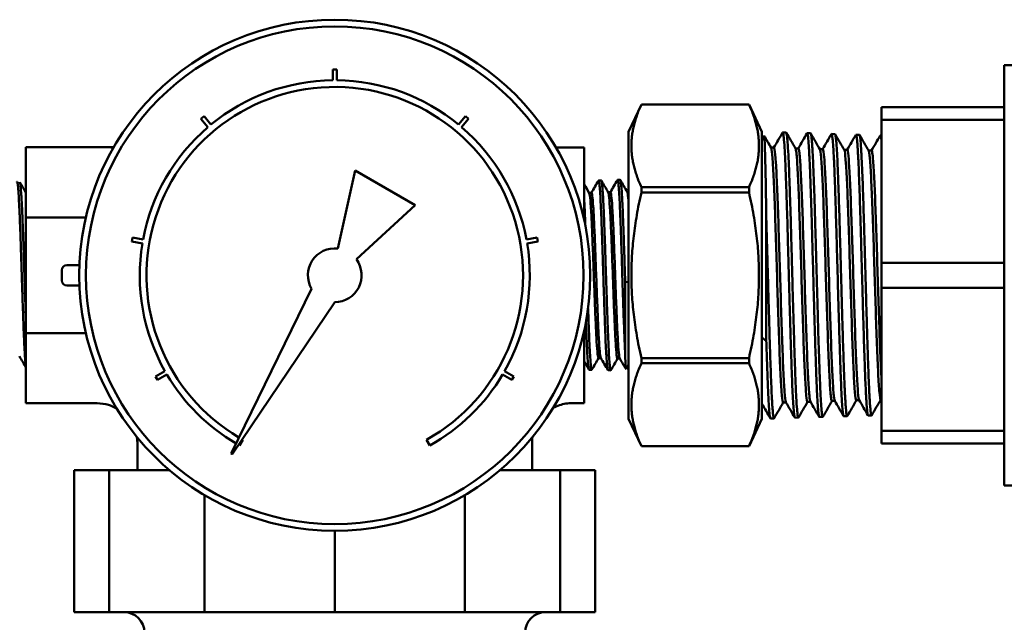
# Model space of a CAD drawing. Header units: inches. Extents: x 1 to 203, y 4 to 128.
# Tile 16 of 51: x 89.69 to 92.57, y 75.97 to 77.74. Entities that reach past the tile are written whole.
import ezdxf

# ---------------------------------------------------------------- set-up
doc = ezdxf.new("R2010")
doc.units = ezdxf.units.IN
doc.header["$LTSCALE"] = 6
doc.header["$MEASUREMENT"] = 0
doc.layers.add('Visible (ANSI)', color=7, linetype='Continuous', lineweight=50)

msp = doc.modelspace()

# ---------------------------------------------------------------- linework, layer by layer
at = {"layer": 'Visible (ANSI)'}
for p, q in [((92.5736, 76.3721), (92.5736, 77.6021)), ((92.5736, 77.6021), (92.8236, 77.6021)), ((90.6194, 77.5894), (90.6075, 77.5894)), ((90.6075, 77.5894), (90.6075, 77.5579)), ((90.6194, 77.5579), (90.6194, 77.5894)), ((91.4736, 77.4071), (91.511, 77.4873)), ((91.511, 77.4872), (91.511, 77.4873)), ((91.511, 77.4873), (91.8262, 77.4873)), ((91.8262, 77.4872), (91.511, 77.4872)), ((91.8262, 77.4872), (91.8262, 77.4873)), ((91.8636, 77.4071), (91.8262, 77.4873)), ((90.2308, 77.4523), (90.2218, 77.4447)), ((90.251, 77.4282), (90.2308, 77.4523)), ((90.9961, 77.4523), (90.9759, 77.4282)), ((91.0051, 77.4447), (90.9961, 77.4523)), ((92.2136, 77.4423), (92.2136, 77.4791)), ((92.5736, 77.4791), (92.2136, 77.4791)), ((90.2218, 77.4447), (90.242, 77.4206)), ((90.9849, 77.4206), (91.0051, 77.4447)), ((92.2136, 77.0239), (92.2136, 77.4423)), ((92.2136, 77.4423), (92.5736, 77.4423)), ((91.4736, 76.5671), (91.4736, 77.4071)), ((91.8636, 76.5671), (91.8636, 77.4071)), ((91.8636, 77.3837), (91.8703, 77.3954)), ((91.935, 77.4049), (91.925, 77.4052)), ((92.0064, 77.4026), (91.9964, 77.403)), ((92.0779, 77.4004), (92.0678, 77.4007)), ((92.1493, 77.3982), (92.1393, 77.3985)), ((92.2136, 77.3962), (92.2107, 77.3963)), ((89.7095, 77.3619), (89.7095, 77.1564)), ((89.7095, 77.3619), (89.9661, 77.3619)), ((91.3434, 77.3611), (91.2613, 77.3611)), ((91.3434, 77.3611), (91.3434, 77.1507)), ((91.8993, 77.3607), (91.8907, 77.3607)), ((91.9707, 77.3585), (91.9621, 77.3585)), ((92.0421, 77.3562), (92.0335, 77.3562)), ((92.1136, 77.354), (92.1049, 77.354)), ((92.185, 77.3518), (92.1764, 77.3518)), ((90.6729, 77.2937), (90.6223, 77.0653)), ((90.8493, 77.1919), (90.6729, 77.2937)), ((91.3858, 77.2644), (91.3936, 77.2646)), ((91.4414, 77.2661), (91.4492, 77.2663)), ((91.365, 77.2283), (91.3583, 77.2283)), ((91.4205, 77.23), (91.4139, 77.23)), ((91.4736, 77.2317), (91.4694, 77.2317)), ((91.511, 77.2448), (91.8262, 77.2448)), ((91.511, 77.2295), (91.511, 77.2448)), ((91.8262, 77.2295), (91.511, 77.2295)), ((91.8262, 77.2295), (91.8262, 77.2448)), ((90.6768, 77.0338), (90.8493, 77.1919)), ((89.7095, 77.1564), (89.8848, 77.1564)), ((89.7095, 76.8178), (89.7095, 77.1564)), ((91.8768, 76.7947), (91.8768, 77.1527)), ((90.0213, 77.0975), (90.0192, 77.0859)), ((90.0192, 77.0859), (90.0503, 77.0804)), ((90.0523, 77.092), (90.0213, 77.0975)), ((91.2056, 77.0975), (91.1746, 77.092)), ((91.1766, 77.0804), (91.2077, 77.0859)), ((91.2077, 77.0859), (91.2056, 77.0975)), ((92.2136, 76.9503), (92.2136, 77.0239)), ((92.5736, 77.0239), (92.2136, 77.0239)), ((89.8146, 77.0021), (89.8146, 76.9721)), ((89.866, 77.017), (89.8296, 77.017)), ((91.4637, 76.9667), (91.4736, 76.968)), ((91.4637, 76.9667), (91.4637, 76.7588)), ((89.8296, 76.9572), (89.866, 76.9572)), ((90.5453, 76.9476), (90.3108, 76.4669)), ((92.2136, 76.5319), (92.2136, 76.9503)), ((92.2136, 76.9503), (92.5736, 76.9503)), ((90.3142, 76.4649), (90.6133, 76.9084)), ((89.7095, 76.8178), (89.8848, 76.8178)), ((89.7095, 76.8178), (89.7095, 76.6123)), ((91.3434, 76.8235), (91.3434, 76.6131)), ((91.8636, 76.8052), (91.8768, 76.7947)), ((91.3925, 76.745), (91.3858, 76.745)), ((91.448, 76.7433), (91.4414, 76.7433)), ((91.511, 76.7447), (91.8262, 76.7447)), ((91.511, 76.7294), (91.511, 76.7447)), ((91.8262, 76.7294), (91.8262, 76.7447)), ((90.1161, 76.7068), (90.0889, 76.691)), ((91.138, 76.691), (91.1108, 76.7068)), ((91.358, 76.7107), (91.3658, 76.7104)), ((91.4136, 76.709), (91.4214, 76.7087)), ((91.4736, 76.7245), (91.4664, 76.712)), ((91.8262, 76.7294), (91.511, 76.7294)), ((90.0889, 76.691), (90.0948, 76.6808)), ((90.0948, 76.6808), (90.122, 76.6966)), ((91.1049, 76.6966), (91.1321, 76.6808)), ((91.1321, 76.6808), (91.138, 76.691)), ((92.0061, 76.6168), (91.9975, 76.6168)), ((92.0776, 76.6191), (92.0689, 76.6191)), ((92.149, 76.6213), (92.1404, 76.6213)), ((92.2136, 76.6235), (92.2118, 76.6235)), ((89.7095, 76.6123), (89.9178, 76.6123)), ((91.3434, 76.6131), (91.3091, 76.6131)), ((91.9347, 76.6146), (91.9261, 76.6146)), ((91.4736, 76.5671), (91.511, 76.4869)), ((91.8636, 76.5671), (91.8262, 76.4869)), ((91.8993, 76.5682), (91.8893, 76.5679)), ((91.9707, 76.5704), (91.9607, 76.5701)), ((92.0421, 76.5726), (92.0321, 76.5723)), ((92.1136, 76.5749), (92.1036, 76.5746)), ((92.185, 76.5771), (92.175, 76.5768)), ((92.2136, 76.4951), (92.2136, 76.5319)), ((92.5736, 76.5319), (92.2136, 76.5319)), ((90.3349, 76.4888), (90.3447, 76.5059)), ((90.8822, 76.5059), (90.892, 76.4888)), ((90.0359, 76.4162), (90.0359, 76.4942)), ((91.191, 76.4162), (91.191, 76.495)), ((91.511, 76.4869), (91.511, 76.487)), ((91.511, 76.487), (91.8262, 76.487)), ((91.511, 76.4869), (91.8262, 76.4869)), ((91.8262, 76.4869), (91.8262, 76.487)), ((92.2136, 76.4951), (92.5736, 76.4951)), ((89.9532, 76.4162), (89.8511, 76.4162)), ((89.8511, 76.4162), (89.8511, 76.0013)), ((90.1301, 76.4162), (89.9532, 76.4162)), ((89.9532, 76.4162), (89.9532, 76.0013)), ((91.2737, 76.4162), (91.0968, 76.4162)), ((91.3758, 76.4162), (91.2737, 76.4162)), ((91.2737, 76.4162), (91.2737, 76.0013)), ((91.3758, 76.4162), (91.3758, 76.0013)), ((92.5736, 76.3721), (92.8236, 76.3721)), ((90.2323, 76.3435), (90.2323, 76.0013)), ((90.9946, 76.3435), (90.9946, 76.0013)), ((90.6135, 76.2391), (90.6135, 76.0013)), ((89.9532, 76.0013), (89.8511, 76.0013)), ((90.2323, 76.0013), (89.9532, 76.0013)), ((90.6135, 76.0013), (90.2323, 76.0013)), ((90.9946, 76.0013), (90.6135, 76.0013)), ((91.2737, 76.0013), (90.9946, 76.0013)), ((91.3758, 76.0013), (91.2737, 76.0013))]:
    msp.add_line(p, q, dxfattribs=at)
for radius in [0.748, 0.7283]:
    msp.add_circle((90.6135, 76.9871), radius, dxfattribs=at)
for centre, radius, start, end in [((90.6135, 76.9871), 0.5512, 299.1815, 239.4274), ((90.6135, 76.9871), 0.5709, 90.5927, 129.4073), ((90.6135, 76.9871), 0.5709, 50.5927, 89.4073), ((90.6135, 76.9871), 0.5709, 130.5927, 169.4073), ((90.6135, 76.9871), 0.5709, 10.5927, 49.4073), ((90.6135, 76.9871), 0.5709, 170.5927, 209.4073), ((90.6135, 76.9871), 0.5709, 330.5927, 9.4073), ((90.6135, 76.9871), 0.0787, 83.5782, 210.0788), ((90.6135, 76.9871), 0.0787, 269.9212, 36.4218), ((89.8296, 77.0021), 0.015, 90, 180), ((89.8296, 76.9721), 0.015, 180, 270), ((90.6135, 76.9871), 0.5709, 210.5927, 239.5854), ((90.6135, 76.9871), 0.5709, 299.2097, 329.4073), ((90.6135, 76.9871), 0.5512, 240.5726, 240.8185), ((90.6135, 76.9871), 0.5709, 240.4146, 240.7903), ((90.3126, 76.466), 0.00197, 154, 326), ((89.9965, 75.9414), 0.0598, 0, 90), ((91.2304, 75.9414), 0.0598, 90, 180)]:
    msp.add_arc(centre, radius, start, end, dxfattribs=at)
for points, weights in [([(91.511, 77.4872), (91.4562, 77.366), (91.511, 77.2448)], [1.93627957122, 2.21369415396, 1.93627957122]), ([(91.8262, 77.4872), (91.881, 77.366), (91.8262, 77.2448)], [1.87781204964, 2.14684987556, 1.87781204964]), ([(91.511, 77.2295), (91.4562, 76.9871), (91.511, 76.7447)], [1.93627957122, 2.21369415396, 1.93627957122]), ([(91.8262, 77.2295), (91.881, 76.9871), (91.8262, 76.7447)], [1.87781827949, 2.14685699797, 1.87781827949]), ([(91.511, 76.487), (91.4562, 76.6082), (91.511, 76.7294)], [1.93627957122, 2.21369415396, 1.93627957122]), ([(91.8262, 76.487), (91.881, 76.6082), (91.8262, 76.7294)], [1.87781204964, 2.14684987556, 1.87781204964])]:
    msp.add_rational_spline(points, weights, degree=2, dxfattribs=at)
for points, knots in [([(91.8768, 77.1527), (91.8763, 77.1899), (91.8757, 77.2243), (91.8747, 77.2854), (91.8741, 77.3118), (91.8728, 77.3616), (91.8721, 77.3808), (91.871, 77.3941), (91.8707, 77.396), (91.8703, 77.3954)], [0.000001, 0.000001, 0.000001, 0.000001, 0.311561, 0.311561, 0.622115, 0.622115, 1.034283, 1.034283, 1.236005, 1.236005, 1.236005, 1.236005]), ([(91.9244, 77.4047), (91.9246, 77.405), (91.9248, 77.4051), (91.9253, 77.4052), (91.9257, 77.4046), (91.9263, 77.4023), (91.9267, 77.4008), (91.9273, 77.3964), (91.9277, 77.3933), (91.9288, 77.3821), (91.9296, 77.372), (91.9312, 77.3447), (91.9321, 77.3268), (91.9333, 77.2973), (91.9337, 77.2882), (91.9346, 77.2632), (91.9352, 77.2467), (91.9362, 77.218), (91.9366, 77.2064), (91.9372, 77.1851), (91.9375, 77.1755), (91.9382, 77.1533), (91.9386, 77.1405), (91.9397, 77.1014), (91.9404, 77.0744), (91.9421, 77.0148), (91.943, 76.9822), (91.9442, 76.9365), (91.9446, 76.9233), (91.9455, 76.8891), (91.9461, 76.8683), (91.9471, 76.8352), (91.9474, 76.8225), (91.9481, 76.8003), (91.9484, 76.7907), (91.9491, 76.7694), (91.9495, 76.7577), (91.9506, 76.7238), (91.9513, 76.7029), (91.9527, 76.6688), (91.9533, 76.655), (91.9545, 76.6307), (91.955, 76.6202), (91.9562, 76.6013), (91.9568, 76.5932), (91.9578, 76.5831), (91.9582, 76.5798), (91.9589, 76.5751), (91.9592, 76.5735), (91.9599, 76.5708), (91.9603, 76.5701), (91.9607, 76.5701)], [4.460724, 4.460724, 4.460724, 4.460724, 4.506376, 4.506376, 4.611101, 4.611101, 4.69677, 4.69677, 4.801921, 4.801921, 5.013545, 5.013545, 5.258789, 5.258789, 5.36102, 5.36102, 5.524739, 5.524739, 5.629331, 5.629331, 5.711755, 5.711755, 5.816952, 5.816952, 6.028424, 6.028424, 6.276474, 6.276474, 6.378234, 6.378234, 6.541852, 6.541852, 6.646352, 6.646352, 6.728798, 6.728798, 6.833907, 6.833907, 7.045234, 7.045234, 7.21257, 7.21257, 7.374079, 7.374079, 7.545767, 7.545767, 7.65047, 7.65047, 7.739796, 7.739796, 7.848786, 7.848786, 7.848786, 7.848786]), ([(91.9712, 76.5709), (91.9711, 76.5705), (91.9709, 76.5704), (91.9703, 76.5705), (91.97, 76.571), (91.9693, 76.5732), (91.969, 76.5751), (91.968, 76.5817), (91.9674, 76.5874), (91.9661, 76.6041), (91.9653, 76.6159), (91.964, 76.64), (91.9635, 76.6509), (91.9626, 76.6726), (91.9621, 76.6831), (91.9612, 76.7088), (91.9606, 76.7244), (91.9596, 76.7533), (91.9592, 76.7661), (91.9584, 76.7913), (91.958, 76.8036), (91.9571, 76.8365), (91.9565, 76.8576), (91.9552, 76.9003), (91.9546, 76.922), (91.9534, 76.9659), (91.9528, 76.9882), (91.9517, 77.0314), (91.9511, 77.0524), (91.9499, 77.0939), (91.9494, 77.1144), (91.9484, 77.148), (91.948, 77.1614), (91.9468, 77.1992), (91.9461, 77.2226), (91.945, 77.2527), (91.9447, 77.2608), (91.9441, 77.2788), (91.9437, 77.2884), (91.9427, 77.3129), (91.9421, 77.3268), (91.9407, 77.354), (91.94, 77.3666), (91.9388, 77.3816), (91.9385, 77.386), (91.9378, 77.3924), (91.9375, 77.3948), (91.9366, 77.4016), (91.9359, 77.4043), (91.9352, 77.4048), (91.9351, 77.4049), (91.935, 77.4049)], [52.001392, 52.001392, 52.001392, 52.001392, 52.055949, 52.055949, 52.143491, 52.143491, 52.248586, 52.248586, 52.414422, 52.414422, 52.624654, 52.624654, 52.769281, 52.769281, 52.888078, 52.888078, 53.04452, 53.04452, 53.16057, 53.16057, 53.265778, 53.265778, 53.435609, 53.435609, 53.603028, 53.603028, 53.772119, 53.772119, 53.932914, 53.932914, 54.094978, 54.094978, 54.206489, 54.206489, 54.416599, 54.416599, 54.497435, 54.497435, 54.601846, 54.601846, 54.775856, 54.775856, 54.987061, 54.987061, 55.092081, 55.092081, 55.171284, 55.171284, 55.357689, 55.357689, 55.378438, 55.378438, 55.378438, 55.378438]), ([(91.9959, 77.4025), (91.9964, 77.4034), (91.9969, 77.403), (91.9977, 77.4003), (91.9981, 77.3985), (91.9989, 77.3935), (91.9992, 77.3903), (92.0003, 77.3794), (92.001, 77.37), (92.0024, 77.3467), (92.0031, 77.3325), (92.0045, 77.303), (92.0051, 77.2885), (92.006, 77.2639), (92.0063, 77.2546), (92.0075, 77.2217), (92.0083, 77.1966), (92.0095, 77.1576), (92.0098, 77.1449), (92.0108, 77.1118), (92.0114, 77.0911), (92.0124, 77.0567), (92.0127, 77.0432), (92.0134, 77.0188), (92.0137, 77.008), (92.0144, 76.9834), (92.0147, 76.9697), (92.0159, 76.9285), (92.0166, 76.9013), (92.018, 76.8537), (92.0186, 76.8332), (92.0196, 76.8009), (92.0199, 76.7888), (92.0206, 76.7662), (92.021, 76.7557), (92.0221, 76.724), (92.0228, 76.704), (92.0239, 76.6758), (92.0243, 76.6664), (92.0253, 76.6444), (92.0259, 76.6327), (92.0268, 76.6159), (92.0272, 76.61), (92.0279, 76.6003), (92.0282, 76.5963), (92.0291, 76.5863), (92.0297, 76.5813), (92.0308, 76.5747), (92.0313, 76.573), (92.0319, 76.5724), (92.032, 76.5723), (92.0321, 76.5723)], [11.126767, 11.126767, 11.126767, 11.126767, 11.266094, 11.266094, 11.370718, 11.370718, 11.476054, 11.476054, 11.669832, 11.669832, 11.872763, 11.872763, 12.037571, 12.037571, 12.131146, 12.131146, 12.357313, 12.357313, 12.462551, 12.462551, 12.626449, 12.626449, 12.730513, 12.730513, 12.813606, 12.813606, 12.91822, 12.91822, 13.128588, 13.128588, 13.29546, 13.29546, 13.399771, 13.399771, 13.495165, 13.495165, 13.697484, 13.697484, 13.808498, 13.808498, 13.973185, 13.973185, 14.077249, 14.077249, 14.164339, 14.164339, 14.325095, 14.325095, 14.470398, 14.470398, 14.498049, 14.498049, 14.498049, 14.498049]), ([(92.0427, 76.5731), (92.0426, 76.5729), (92.0424, 76.5728), (92.0419, 76.5725), (92.0416, 76.573), (92.0406, 76.5759), (92.04, 76.5793), (92.039, 76.5879), (92.0386, 76.5922), (92.0375, 76.6054), (92.0369, 76.6155), (92.0358, 76.6353), (92.0354, 76.6441), (92.0342, 76.6699), (92.0334, 76.6882), (92.0322, 76.7222), (92.0316, 76.7368), (92.0304, 76.7747), (92.0296, 76.7986), (92.0285, 76.836), (92.0282, 76.8485), (92.0274, 76.8742), (92.027, 76.8874), (92.0261, 76.9217), (92.0255, 76.9428), (92.0245, 76.9791), (92.0241, 76.9942), (92.023, 77.033), (92.0224, 77.0566), (92.0213, 77.0956), (92.0208, 77.1113), (92.0196, 77.1523), (92.0189, 77.1771), (92.0177, 77.2162), (92.0172, 77.2313), (92.0158, 77.2699), (92.015, 77.2918), (92.0138, 77.3194), (92.0134, 77.327), (92.0122, 77.3518), (92.0113, 77.3663), (92.01, 77.3825), (92.0096, 77.3869), (92.0085, 77.3962), (92.0079, 77.4), (92.007, 77.4023), (92.0067, 77.4026), (92.0064, 77.4026)], [45.372573, 45.372573, 45.372573, 45.372573, 45.407178, 45.407178, 45.511204, 45.511204, 45.673215, 45.673215, 45.787705, 45.787705, 45.969107, 45.969107, 46.09188, 46.09188, 46.299375, 46.299375, 46.441413, 46.441413, 46.649357, 46.649357, 46.750776, 46.750776, 46.854918, 46.854918, 47.017048, 47.017048, 47.131832, 47.131832, 47.312751, 47.312751, 47.436659, 47.436659, 47.644374, 47.644374, 47.783972, 47.783972, 48.019056, 48.019056, 48.1184, 48.1184, 48.362269, 48.362269, 48.476686, 48.476686, 48.65867, 48.65867, 48.731573, 48.731573, 48.731573, 48.731573]), ([(92.0673, 77.4003), (92.0673, 77.4003), (92.0674, 77.4004), (92.0678, 77.4009), (92.0681, 77.4008), (92.0692, 77.3984), (92.0699, 77.3945), (92.071, 77.3847), (92.0714, 77.3804), (92.0724, 77.3678), (92.073, 77.3587), (92.074, 77.3415), (92.0744, 77.3343), (92.0751, 77.3201), (92.0754, 77.3132), (92.0761, 77.2972), (92.0764, 77.288), (92.0776, 77.2588), (92.0783, 77.2375), (92.0797, 77.1964), (92.0803, 77.1774), (92.0812, 77.1452), (92.0816, 77.1325), (92.0823, 77.1092), (92.0826, 77.0987), (92.0837, 77.0606), (92.0844, 77.0325), (92.0856, 76.9903), (92.086, 76.9762), (92.0872, 76.9316), (92.0881, 76.9014), (92.0893, 76.8589), (92.0897, 76.8461), (92.0904, 76.8216), (92.0907, 76.8099), (92.0918, 76.7762), (92.0925, 76.755), (92.0938, 76.7159), (92.0945, 76.698), (92.0957, 76.6677), (92.0963, 76.655), (92.0975, 76.6304), (92.0982, 76.619), (92.0995, 76.6005), (92.1001, 76.5932), (92.1013, 76.582), (92.1019, 76.5782), (92.1029, 76.5751), (92.1032, 76.5746), (92.1036, 76.5746)], [17.759164, 17.759164, 17.759164, 17.759164, 17.770437, 17.770437, 17.872799, 17.872799, 18.067413, 18.067413, 18.180703, 18.180703, 18.345523, 18.345523, 18.449251, 18.449251, 18.53624, 18.53624, 18.640284, 18.640284, 18.849785, 18.849785, 19.015451, 19.015451, 19.119209, 19.119209, 19.203278, 19.203278, 19.418952, 19.418952, 19.526091, 19.526091, 19.760024, 19.760024, 19.863413, 19.863413, 19.961811, 19.961811, 20.152777, 20.152777, 20.338583, 20.338583, 20.496905, 20.496905, 20.677356, 20.677356, 20.848093, 20.848093, 21.019966, 21.019966, 21.113873, 21.113873, 21.113873, 21.113873]), ([(92.1141, 76.5753), (92.1135, 76.5744), (92.113, 76.5749), (92.112, 76.5787), (92.1115, 76.5812), (92.1105, 76.5891), (92.1099, 76.5954), (92.109, 76.6081), (92.1086, 76.6135), (92.1079, 76.6256), (92.1075, 76.6322), (92.1065, 76.6523), (92.1058, 76.6669), (92.1047, 76.6936), (92.1043, 76.7049), (92.1033, 76.7326), (92.1027, 76.7494), (92.1018, 76.7783), (92.1014, 76.7897), (92.1003, 76.826), (92.0995, 76.8517), (92.0982, 76.8964), (92.0977, 76.915), (92.0968, 76.9497), (92.0963, 76.9657), (92.0953, 77.0022), (92.0947, 77.0225), (92.0938, 77.056), (92.0935, 77.0691), (92.0927, 77.0953), (92.0923, 77.1084), (92.0914, 77.1415), (92.0908, 77.1611), (92.0894, 77.2043), (92.0887, 77.2272), (92.0876, 77.2587), (92.0872, 77.2686), (92.0865, 77.286), (92.0862, 77.2936), (92.0855, 77.3098), (92.0852, 77.3181), (92.0842, 77.3389), (92.0835, 77.3504), (92.0824, 77.3675), (92.082, 77.3737), (92.0809, 77.3858), (92.0804, 77.3909), (92.0793, 77.3973), (92.0789, 77.3991), (92.0782, 77.4003), (92.078, 77.4004), (92.0779, 77.4004)], [38.780307, 38.780307, 38.780307, 38.780307, 38.93871, 38.93871, 39.056547, 39.056547, 39.220706, 39.220706, 39.321436, 39.321436, 39.424129, 39.424129, 39.606065, 39.606065, 39.725457, 39.725457, 39.88513, 39.88513, 39.985129, 39.985129, 40.194186, 40.194186, 40.338246, 40.338246, 40.460563, 40.460563, 40.615745, 40.615745, 40.717328, 40.717328, 40.820969, 40.820969, 40.983462, 40.983462, 41.192221, 41.192221, 41.293151, 41.293151, 41.378621, 41.378621, 41.481883, 41.481883, 41.655478, 41.655478, 41.783158, 41.783158, 41.944206, 41.944206, 42.071407, 42.071407, 42.120982, 42.120982, 42.120982, 42.120982]), ([(92.1387, 77.398), (92.1394, 77.3992), (92.14, 77.3983), (92.1413, 77.3927), (92.1419, 77.3882), (92.1429, 77.3783), (92.1432, 77.3739), (92.144, 77.364), (92.1443, 77.3587), (92.1454, 77.341), (92.1461, 77.3271), (92.1474, 77.2985), (92.1479, 77.2847), (92.1493, 77.2501), (92.15, 77.2287), (92.1512, 77.1929), (92.1516, 77.1796), (92.1526, 77.1457), (92.1533, 77.1245), (92.1543, 77.0896), (92.1546, 77.0761), (92.1557, 77.0401), (92.1563, 77.0173), (92.1573, 76.9809), (92.1577, 76.9673), (92.1584, 76.942), (92.1587, 76.9304), (92.1598, 76.892), (92.1605, 76.8657), (92.1617, 76.8264), (92.1621, 76.8127), (92.1633, 76.7752), (92.164, 76.7522), (92.1652, 76.7203), (92.1655, 76.7101), (92.1664, 76.6872), (92.1669, 76.6749), (92.1682, 76.6468), (92.169, 76.6322), (92.1706, 76.6057), (92.1715, 76.5948), (92.1727, 76.5845), (92.1731, 76.5821), (92.174, 76.578), (92.1745, 76.5768), (92.175, 76.5768)], [24.358811, 24.358811, 24.358811, 24.358811, 24.537898, 24.537898, 24.706203, 24.706203, 24.809663, 24.809663, 24.90738, 24.90738, 25.104363, 25.104363, 25.261232, 25.261232, 25.467625, 25.467625, 25.583355, 25.583355, 25.755787, 25.755787, 25.861429, 25.861429, 26.035691, 26.035691, 26.139567, 26.139567, 26.229321, 26.229321, 26.436853, 26.436853, 26.551023, 26.551023, 26.759117, 26.759117, 26.863137, 26.863137, 27.003946, 27.003946, 27.211999, 27.211999, 27.456552, 27.456552, 27.557781, 27.557781, 27.69732, 27.69732, 27.69732, 27.69732]), ([(92.1855, 76.5776), (92.1852, 76.5769), (92.1848, 76.5769), (92.1837, 76.5788), (92.1829, 76.5828), (92.1817, 76.5939), (92.1812, 76.5995), (92.1803, 76.6112), (92.1799, 76.6167), (92.1788, 76.6353), (92.1781, 76.6502), (92.1769, 76.6757), (92.1766, 76.6848), (92.1754, 76.714), (92.1746, 76.7356), (92.1736, 76.7677), (92.1733, 76.7766), (92.1723, 76.8069), (92.1716, 76.829), (92.1702, 76.8768), (92.1695, 76.9025), (92.1681, 76.9521), (92.1675, 76.9759), (92.1664, 77.0152), (92.1659, 77.0307), (92.1649, 77.067), (92.1643, 77.0877), (92.1634, 77.1205), (92.163, 77.1329), (92.1621, 77.1622), (92.1616, 77.1789), (92.1606, 77.2125), (92.16, 77.2293), (92.1591, 77.2546), (92.1588, 77.2638), (92.158, 77.2824), (92.1577, 77.2916), (92.1567, 77.314), (92.1561, 77.3263), (92.1552, 77.3445), (92.1548, 77.3511), (92.1536, 77.3692), (92.1529, 77.3786), (92.1518, 77.3882), (92.1515, 77.3905), (92.1508, 77.3946), (92.1505, 77.3962), (92.1498, 77.3978), (92.1496, 77.3982), (92.1493, 77.3982)], [32.224196, 32.224196, 32.224196, 32.224196, 32.323141, 32.323141, 32.529978, 32.529978, 32.669185, 32.669185, 32.770003, 32.770003, 32.977068, 32.977068, 33.080883, 33.080883, 33.294484, 33.294484, 33.374553, 33.374553, 33.558892, 33.558892, 33.759772, 33.759772, 33.940841, 33.940841, 34.05878, 34.05878, 34.220147, 34.220147, 34.320127, 34.320127, 34.461669, 34.461669, 34.616538, 34.616538, 34.709624, 34.709624, 34.812546, 34.812546, 34.972323, 34.972323, 35.077099, 35.077099, 35.286965, 35.286965, 35.371375, 35.371375, 35.474097, 35.474097, 35.546413, 35.546413, 35.546413, 35.546413]), ([(92.2101, 77.3958), (92.2104, 77.3963), (92.2108, 77.3964), (92.2119, 77.395), (92.2127, 77.3907), (92.2136, 77.3831)], [30.9257222, 30.9257222, 30.9257222, 30.9257222, 31.0116492, 31.0116492, 31.2420723, 31.2420723, 31.2420723, 31.2420723]), ([(89.9579, 77.3611), (89.9586, 77.3611), (89.9593, 77.3611), (89.9606, 77.3611), (89.9613, 77.3611), (89.9631, 77.3611), (89.9643, 77.3611), (89.9656, 77.3611)], [-0.73950501, -0.73950501, -0.73950501, -0.73950501, -0.71903414, -0.71903414, -0.69578473, -0.69578473, -0.65278793, -0.65278793, -0.65278793, -0.65278793]), ([(91.9261, 76.6146), (91.9257, 76.6146), (91.9253, 76.6152), (91.9238, 76.6202), (91.9225, 76.6304), (91.9201, 76.6624), (91.9189, 76.6843), (91.9165, 76.7375), (91.9153, 76.7688), (91.9129, 76.8378), (91.9117, 76.8754), (91.9092, 76.9532), (91.908, 76.9934), (91.9056, 77.0721), (91.9044, 77.1108), (91.902, 77.1826), (91.9008, 77.2157), (91.8984, 77.2733), (91.8972, 77.2977), (91.8947, 77.3352), (91.8935, 77.3483), (91.8919, 77.3577), (91.8914, 77.3594), (91.891, 77.3602)], [0.82693746, 0.82693746, 0.82693746, 0.82693746, 0.828125, 0.828125, 0.83203125, 0.83203125, 0.8359375, 0.8359375, 0.83984375, 0.83984375, 0.84375, 0.84375, 0.84765625, 0.84765625, 0.8515625, 0.8515625, 0.85546875, 0.85546875, 0.859375, 0.859375, 0.86328125, 0.86328125, 0.86474961, 0.86474961, 0.86474961, 0.86474961]), ([(91.9344, 76.6151), (91.9342, 76.6154), (91.9341, 76.6158), (91.9327, 76.6202), (91.9315, 76.6304), (91.9291, 76.6624), (91.9278, 76.6843), (91.9254, 76.7375), (91.9242, 76.7688), (91.9218, 76.8378), (91.9206, 76.8754), (91.9182, 76.9532), (91.917, 76.9934), (91.9145, 77.0721), (91.9133, 77.1108), (91.9109, 77.1826), (91.9097, 77.2157), (91.9073, 77.2733), (91.9061, 77.2977), (91.9037, 77.3352), (91.9025, 77.3483), (91.9006, 77.3588), (91.8999, 77.3607), (91.8993, 77.3607)], [0.82758405, 0.82758405, 0.82758405, 0.82758405, 0.828125, 0.828125, 0.83203125, 0.83203125, 0.8359375, 0.8359375, 0.83984375, 0.83984375, 0.84375, 0.84375, 0.84765625, 0.84765625, 0.8515625, 0.8515625, 0.85546875, 0.85546875, 0.859375, 0.859375, 0.86328125, 0.86328125, 0.8653969, 0.8653969, 0.8653969, 0.8653969]), ([(91.9975, 76.6168), (91.9963, 76.6168), (91.9951, 76.6231), (91.9927, 76.6477), (91.9915, 76.6661), (91.989, 76.7129), (91.9878, 76.7415), (91.9854, 76.8059), (91.9842, 76.8418), (91.9818, 76.9172), (91.9806, 76.9568), (91.9782, 77.0356), (91.977, 77.0749), (91.9745, 77.1492), (91.9733, 77.1842), (91.9709, 77.2465), (91.9697, 77.2737), (91.9673, 77.3177), (91.9661, 77.3344), (91.964, 77.3522), (91.9632, 77.3565), (91.9624, 77.3579)], [0.75001161, 0.75001161, 0.75001161, 0.75001161, 0.75390625, 0.75390625, 0.7578125, 0.7578125, 0.76171875, 0.76171875, 0.765625, 0.765625, 0.76953125, 0.76953125, 0.7734375, 0.7734375, 0.77734375, 0.77734375, 0.78125, 0.78125, 0.78515625, 0.78515625, 0.78782728, 0.78782728, 0.78782728, 0.78782728]), ([(92.0058, 76.6173), (92.0048, 76.6191), (92.0038, 76.6252), (92.0016, 76.6477), (92.0004, 76.6661), (91.998, 76.7129), (91.9968, 76.7415), (91.9943, 76.8059), (91.9931, 76.8418), (91.9907, 76.9172), (91.9895, 76.9568), (91.9871, 77.0356), (91.9859, 77.0749), (91.9835, 77.1492), (91.9823, 77.1842), (91.9798, 77.2465), (91.9786, 77.2737), (91.9762, 77.3177), (91.975, 77.3344), (91.9728, 77.3539), (91.9717, 77.3585), (91.9707, 77.3585)], [0.75065903, 0.75065903, 0.75065903, 0.75065903, 0.75390625, 0.75390625, 0.7578125, 0.7578125, 0.76171875, 0.76171875, 0.765625, 0.765625, 0.76953125, 0.76953125, 0.7734375, 0.7734375, 0.77734375, 0.77734375, 0.78125, 0.78125, 0.78515625, 0.78515625, 0.78847615, 0.78847615, 0.78847615, 0.78847615]), ([(92.0689, 76.6191), (92.0681, 76.6191), (92.0673, 76.622), (92.0652, 76.6365), (92.064, 76.6511), (92.0616, 76.6913), (92.0604, 76.7169), (92.058, 76.7761), (92.0568, 76.8099), (92.0543, 76.8823), (92.0531, 76.9209), (92.0507, 76.9991), (92.0495, 77.0386), (92.0471, 77.1147), (92.0459, 77.1512), (92.0435, 77.2176), (92.0422, 77.2473), (92.0398, 77.2972), (92.0386, 77.3172), (92.0362, 77.3454), (92.035, 77.3537), (92.0338, 77.3557)], [0.67308602, 0.67308602, 0.67308602, 0.67308602, 0.67578125, 0.67578125, 0.6796875, 0.6796875, 0.68359375, 0.68359375, 0.6875, 0.6875, 0.69140625, 0.69140625, 0.6953125, 0.6953125, 0.69921875, 0.69921875, 0.703125, 0.703125, 0.70703125, 0.70703125, 0.71089807, 0.71089807, 0.71089807, 0.71089807]), ([(92.0773, 76.6196), (92.0766, 76.6207), (92.076, 76.6235), (92.0741, 76.6365), (92.0729, 76.6511), (92.0705, 76.6913), (92.0693, 76.7169), (92.0669, 76.7761), (92.0657, 76.8099), (92.0633, 76.8823), (92.0621, 76.9209), (92.0596, 76.9991), (92.0584, 77.0386), (92.056, 77.1147), (92.0548, 77.1512), (92.0524, 77.2176), (92.0512, 77.2473), (92.0488, 77.2972), (92.0475, 77.3172), (92.0451, 77.3456), (92.0439, 77.3538), (92.0425, 77.3561), (92.0423, 77.3562), (92.0421, 77.3562)], [0.67374262, 0.67374262, 0.67374262, 0.67374262, 0.67578125, 0.67578125, 0.6796875, 0.6796875, 0.68359375, 0.68359375, 0.6875, 0.6875, 0.69140625, 0.69140625, 0.6953125, 0.6953125, 0.69921875, 0.69921875, 0.703125, 0.703125, 0.70703125, 0.70703125, 0.7109375, 0.7109375, 0.71154722, 0.71154722, 0.71154722, 0.71154722]), ([(92.1404, 76.6213), (92.1399, 76.6213), (92.1394, 76.6222), (92.1378, 76.6287), (92.1366, 76.6396), (92.1341, 76.6729), (92.1329, 76.6951), (92.1305, 76.7488), (92.1293, 76.7801), (92.1269, 76.8488), (92.1257, 76.8861), (92.1233, 76.9628), (92.122, 77.0023), (92.1196, 77.0794), (92.1184, 77.1171), (92.116, 77.1867), (92.1148, 77.2188), (92.1124, 77.274), (92.1112, 77.2971), (92.1087, 77.3323), (92.1075, 77.3442), (92.106, 77.3517), (92.1056, 77.3529), (92.1053, 77.3535)], [0.59616755, 0.59616755, 0.59616755, 0.59616755, 0.59765625, 0.59765625, 0.6015625, 0.6015625, 0.60546875, 0.60546875, 0.609375, 0.609375, 0.61328125, 0.61328125, 0.6171875, 0.6171875, 0.62109375, 0.62109375, 0.625, 0.625, 0.62890625, 0.62890625, 0.6328125, 0.6328125, 0.633968, 0.633968, 0.633968, 0.633968]), ([(92.1487, 76.6218), (92.1484, 76.6222), (92.1482, 76.623), (92.1467, 76.6287), (92.1455, 76.6396), (92.1431, 76.6729), (92.1419, 76.6951), (92.1394, 76.7488), (92.1382, 76.7801), (92.1358, 76.8488), (92.1346, 76.8861), (92.1322, 76.9628), (92.131, 77.0023), (92.1286, 77.0794), (92.1273, 77.1171), (92.1249, 77.1867), (92.1237, 77.2188), (92.1213, 77.274), (92.1201, 77.2971), (92.1177, 77.3323), (92.1165, 77.3442), (92.1147, 77.3527), (92.1141, 77.354), (92.1136, 77.354)], [0.59682712, 0.59682712, 0.59682712, 0.59682712, 0.59765625, 0.59765625, 0.6015625, 0.6015625, 0.60546875, 0.60546875, 0.609375, 0.609375, 0.61328125, 0.61328125, 0.6171875, 0.6171875, 0.62109375, 0.62109375, 0.625, 0.625, 0.62890625, 0.62890625, 0.6328125, 0.6328125, 0.63462662, 0.63462662, 0.63462662, 0.63462662]), ([(92.2118, 76.6235), (92.2117, 76.6235), (92.2116, 76.6235), (92.2103, 76.6245), (92.2091, 76.6316), (92.2067, 76.6576), (92.2055, 76.6765), (92.2031, 76.724), (92.2018, 76.7527), (92.1994, 76.8171), (92.1982, 76.8527), (92.1958, 76.9273), (92.1946, 76.9663), (92.1922, 77.0436), (92.191, 77.082), (92.1885, 77.1544), (92.1873, 77.1883), (92.1849, 77.2482), (92.1837, 77.2743), (92.1813, 77.3158), (92.1801, 77.3313), (92.1781, 77.3465), (92.1774, 77.35), (92.1767, 77.3513)], [0.5192446, 0.5192446, 0.5192446, 0.5192446, 0.51953125, 0.51953125, 0.5234375, 0.5234375, 0.52734375, 0.52734375, 0.53125, 0.53125, 0.53515625, 0.53515625, 0.5390625, 0.5390625, 0.54296875, 0.54296875, 0.546875, 0.546875, 0.55078125, 0.55078125, 0.5546875, 0.5546875, 0.55704544, 0.55704544, 0.55704544, 0.55704544]), ([(92.2136, 76.6928), (92.2135, 76.6952), (92.2133, 76.6977), (92.212, 76.724), (92.2108, 76.7527), (92.2084, 76.8171), (92.2071, 76.8527), (92.2047, 76.9273), (92.2035, 76.9663), (92.2011, 77.0436), (92.1999, 77.082), (92.1975, 77.1544), (92.1963, 77.1883), (92.1938, 77.2482), (92.1926, 77.2743), (92.1902, 77.3158), (92.189, 77.3313), (92.1869, 77.3481), (92.1859, 77.3518), (92.185, 77.3518)], [0.52692308, 0.52692308, 0.52692308, 0.52692308, 0.52734375, 0.52734375, 0.53125, 0.53125, 0.53515625, 0.53515625, 0.5390625, 0.5390625, 0.54296875, 0.54296875, 0.546875, 0.546875, 0.55078125, 0.55078125, 0.5546875, 0.5546875, 0.55770736, 0.55770736, 0.55770736, 0.55770736]), ([(89.6828, 77.2598), (89.6831, 77.2603), (89.6834, 77.2604), (89.6841, 77.2597), (89.6845, 77.2583), (89.6855, 77.2528), (89.6861, 77.2478), (89.687, 77.237), (89.6874, 77.2321), (89.6884, 77.2179), (89.6889, 77.2076), (89.6898, 77.1899), (89.6901, 77.1835), (89.691, 77.1638), (89.6916, 77.1495), (89.6926, 77.1239), (89.693, 77.1131), (89.694, 77.0856), (89.6946, 77.0685), (89.6956, 77.0366), (89.6961, 77.0221), (89.6969, 76.9979), (89.6972, 76.9884), (89.698, 76.9638), (89.6985, 76.9489), (89.6992, 76.9256), (89.6995, 76.9171), (89.7004, 76.8923), (89.7009, 76.8764), (89.702, 76.8456), (89.7026, 76.8307), (89.7037, 76.8055), (89.7041, 76.7949), (89.7051, 76.7739), (89.7057, 76.7639), (89.7067, 76.7484), (89.7071, 76.7425), (89.708, 76.7306), (89.7086, 76.7253), (89.7093, 76.7207), (89.7094, 76.7199), (89.7095, 76.7192)], [-22.131103, -22.131103, -22.131103, -22.131103, -22.067707, -22.067707, -21.968629, -21.968629, -21.830408, -21.830408, -21.742972, -21.742972, -21.604903, -21.604903, -21.533756, -21.533756, -21.395429, -21.395429, -21.301767, -21.301767, -21.163701, -21.163701, -21.051863, -21.051863, -20.978753, -20.978753, -20.864454, -20.864454, -20.797627, -20.797627, -20.666917, -20.666917, -20.531821, -20.531821, -20.420797, -20.420797, -20.292884, -20.292884, -20.195627, -20.195627, -20.065651, -20.065651, -20.035967, -20.035967, -20.035967, -20.035967]), ([(89.7095, 76.8547), (89.7095, 76.8548), (89.7095, 76.855), (89.7089, 76.871), (89.7083, 76.8876), (89.7074, 76.915), (89.707, 76.9253), (89.7061, 76.9539), (89.7055, 76.9724), (89.7045, 77.002), (89.7042, 77.013), (89.7033, 77.0415), (89.7027, 77.0587), (89.7018, 77.0852), (89.7014, 77.0948), (89.7005, 77.1216), (89.6999, 77.1382), (89.6988, 77.1633), (89.6984, 77.1725), (89.6974, 77.1938), (89.6969, 77.2053), (89.696, 77.2203), (89.6957, 77.225), (89.6948, 77.2375), (89.6942, 77.2441), (89.6933, 77.2519), (89.693, 77.2543), (89.6921, 77.2587), (89.6916, 77.26), (89.6911, 77.26)], [-18.672796, -18.672796, -18.672796, -18.672796, -18.671564, -18.671564, -18.533681, -18.533681, -18.452696, -18.452696, -18.311505, -18.311505, -18.227405, -18.227405, -18.092707, -18.092707, -18.014118, -18.014118, -17.866162, -17.866162, -17.772965, -17.772965, -17.634914, -17.634914, -17.564053, -17.564053, -17.429214, -17.429214, -17.350835, -17.350835, -17.232383, -17.232383, -17.232383, -17.232383]), ([(91.3853, 77.2639), (91.3854, 77.264), (91.3854, 77.2641), (91.3858, 77.2646), (91.3862, 77.2643), (91.3871, 77.2619), (91.3877, 77.2587), (91.3886, 77.251), (91.3889, 77.2477), (91.3898, 77.2371), (91.3904, 77.2286), (91.3913, 77.2134), (91.3916, 77.208), (91.3924, 77.1907), (91.393, 77.1778), (91.3941, 77.1515), (91.3946, 77.1384), (91.3957, 77.11), (91.3962, 77.0946), (91.397, 77.0696), (91.3973, 77.0604), (91.3982, 77.0332), (91.3988, 77.015), (91.3997, 76.9865), (91.4, 76.9762), (91.4008, 76.9516), (91.4013, 76.9373), (91.4023, 76.9058), (91.4029, 76.8887), (91.404, 76.8557), (91.4046, 76.8398), (91.4055, 76.8169), (91.4058, 76.8091), (91.4067, 76.788), (91.4073, 76.7755), (91.4082, 76.7591), (91.4085, 76.754), (91.4094, 76.7398), (91.4099, 76.7319), (91.411, 76.7201), (91.4115, 76.7159), (91.4126, 76.7104), (91.4131, 76.709), (91.4136, 76.709)], [-6.278904, -6.278904, -6.278904, -6.278904, -6.265567, -6.265567, -6.18195, -6.18195, -6.043835, -6.043835, -5.968109, -5.968109, -5.828428, -5.828428, -5.758456, -5.758456, -5.619148, -5.619148, -5.498098, -5.498098, -5.369296, -5.369296, -5.29603, -5.29603, -5.156382, -5.156382, -5.07793, -5.07793, -4.968309, -4.968309, -4.830952, -4.830952, -4.691664, -4.691664, -4.615605, -4.615605, -4.475656, -4.475656, -4.406418, -4.406418, -4.266865, -4.266865, -4.143254, -4.143254, -4.021327, -4.021327, -4.021327, -4.021327]), ([(91.4219, 76.7091), (91.4216, 76.7087), (91.4214, 76.7086), (91.4206, 76.7093), (91.4202, 76.711), (91.4194, 76.7157), (91.4191, 76.7179), (91.4183, 76.7255), (91.4177, 76.7321), (91.4166, 76.7484), (91.416, 76.7582), (91.415, 76.7787), (91.4145, 76.789), (91.4136, 76.8092), (91.4132, 76.8188), (91.4123, 76.8428), (91.4118, 76.8576), (91.4107, 76.8898), (91.4101, 76.9074), (91.4091, 76.9374), (91.4087, 76.9495), (91.4077, 76.9801), (91.4071, 76.9986), (91.4062, 77.0283), (91.4058, 77.0396), (91.4049, 77.0675), (91.4044, 77.0839), (91.4034, 77.1107), (91.403, 77.1214), (91.4021, 77.1475), (91.4015, 77.1622), (91.4003, 77.189), (91.3997, 77.201), (91.3987, 77.2203), (91.3982, 77.228), (91.3974, 77.2392), (91.3971, 77.2433), (91.3962, 77.253), (91.3957, 77.2576), (91.3948, 77.2624), (91.3945, 77.2635), (91.394, 77.2645), (91.3938, 77.2646), (91.3936, 77.2646)], [-35.347855, -35.347855, -35.347855, -35.347855, -35.287598, -35.287598, -35.17082, -35.17082, -35.102707, -35.102707, -34.969512, -34.969512, -34.832951, -34.832951, -34.719088, -34.719088, -34.625489, -34.625489, -34.496894, -34.496894, -34.356275, -34.356275, -34.262542, -34.262542, -34.122164, -34.122164, -34.034922, -34.034922, -33.903558, -33.903558, -33.811431, -33.811431, -33.671149, -33.671149, -33.533181, -33.533181, -33.420657, -33.420657, -33.344008, -33.344008, -33.210182, -33.210182, -33.131042, -33.131042, -33.089663, -33.089663, -33.089663, -33.089663]), ([(91.4409, 77.2657), (91.4412, 77.2662), (91.4415, 77.2662), (91.4422, 77.265), (91.4425, 77.2639), (91.4434, 77.2592), (91.444, 77.2544), (91.4449, 77.2447), (91.4452, 77.2411), (91.446, 77.2289), (91.4466, 77.2192), (91.4477, 77.1977), (91.4482, 77.1863), (91.4494, 77.1602), (91.4499, 77.1452), (91.4511, 77.115), (91.4516, 77.1001), (91.4524, 77.0743), (91.4528, 77.0637), (91.4535, 77.0436), (91.4538, 77.0341), (91.4546, 77.0063), (91.4552, 76.9878), (91.4561, 76.9591), (91.4565, 76.9488), (91.4573, 76.9244), (91.4577, 76.9103), (91.4591, 76.8688), (91.46, 76.8426), (91.4619, 76.7959), (91.4628, 76.7756), (91.4637, 76.7588)], [-1.833121, -1.833121, -1.833121, -1.833121, -1.753347, -1.753347, -1.676765, -1.676765, -1.536238, -1.536238, -1.467929, -1.467929, -1.327827, -1.327827, -1.200264, -1.200264, -1.058825, -1.058825, -0.933076, -0.933076, -0.848517, -0.848517, -0.775081, -0.775081, -0.634582, -0.634582, -0.555629, -0.555629, -0.44528, -0.44528, -0.220763, -0.220763, -0.000001, -0.000001, -0.000001, -0.000001]), ([(91.4637, 76.9667), (91.4631, 76.9861), (91.4625, 77.0055), (91.4613, 77.0423), (91.4607, 77.0596), (91.4598, 77.0875), (91.4594, 77.0984), (91.4585, 77.126), (91.4579, 77.1422), (91.4567, 77.1716), (91.4561, 77.1849), (91.4551, 77.2062), (91.4546, 77.2148), (91.4539, 77.2281), (91.4535, 77.2332), (91.4526, 77.2459), (91.452, 77.2524), (91.4511, 77.2601), (91.4507, 77.2624), (91.45, 77.2652), (91.4497, 77.266), (91.4493, 77.2663), (91.4492, 77.2663), (91.4492, 77.2663)], [-38.700152, -38.700152, -38.700152, -38.700152, -38.55229, -38.55229, -38.417286, -38.417286, -38.327984, -38.327984, -38.183257, -38.183257, -38.045368, -38.045368, -37.937054, -37.937054, -37.857508, -37.857508, -37.717192, -37.717192, -37.627245, -37.627245, -37.550544, -37.550544, -37.533277, -37.533277, -37.533277, -37.533277]), ([(91.3586, 77.2278), (91.3592, 77.2267), (91.3598, 77.224), (91.3614, 77.2128), (91.3623, 77.202), (91.3642, 77.1735), (91.3651, 77.1559), (91.367, 77.1154), (91.3679, 77.0926), (91.3698, 77.0443), (91.3708, 77.0187), (91.3726, 76.9673), (91.3736, 76.9415), (91.3755, 76.8923), (91.3764, 76.8689), (91.3783, 76.8268), (91.3792, 76.8082), (91.3811, 76.7775), (91.382, 76.7654), (91.3839, 76.7492), (91.3849, 76.7451), (91.3858, 76.745), (91.3858, 76.745), (91.3858, 76.745)], [0.71232648, 0.71232648, 0.71232648, 0.71232648, 0.71484375, 0.71484375, 0.71875, 0.71875, 0.72265625, 0.72265625, 0.7265625, 0.7265625, 0.73046875, 0.73046875, 0.734375, 0.734375, 0.73828125, 0.73828125, 0.7421875, 0.7421875, 0.74609375, 0.74609375, 0.75, 0.75, 0.75001381, 0.75001381, 0.75001381, 0.75001381]), ([(91.365, 77.2283), (91.3658, 77.2283), (91.3666, 77.2254), (91.3674, 77.2196), (91.3683, 77.2128), (91.3692, 77.202), (91.3702, 77.1878), (91.3711, 77.1735), (91.3721, 77.1559), (91.373, 77.1356), (91.3739, 77.1154), (91.3749, 77.0926), (91.3758, 77.0685), (91.3768, 77.0443), (91.3777, 77.0187), (91.3786, 76.993), (91.3796, 76.9673), (91.3805, 76.9415), (91.3815, 76.9169), (91.3824, 76.8923), (91.3833, 76.8689), (91.3843, 76.8479), (91.3852, 76.8268), (91.3862, 76.8082), (91.3871, 76.7928), (91.388, 76.7775), (91.389, 76.7654), (91.3899, 76.7573), (91.3907, 76.7508), (91.3914, 76.7468), (91.3922, 76.7455)], [0.71154944, 0.71154944, 0.71154944, 0.71154944, 0.71484375, 0.71484375, 0.71484375, 0.71875, 0.71875, 0.71875, 0.72265625, 0.72265625, 0.72265625, 0.7265625, 0.7265625, 0.7265625, 0.73046875, 0.73046875, 0.73046875, 0.734375, 0.734375, 0.734375, 0.73828125, 0.73828125, 0.73828125, 0.7421875, 0.7421875, 0.7421875, 0.74609375, 0.74609375, 0.74609375, 0.74924336, 0.74924336, 0.74924336, 0.74924336]), ([(91.4141, 77.2295), (91.415, 77.228), (91.4159, 77.2227), (91.4178, 77.2045), (91.4187, 77.1914), (91.4206, 77.1586), (91.4215, 77.139), (91.4234, 77.0954), (91.4244, 77.0713), (91.4262, 77.0211), (91.4272, 76.995), (91.4291, 76.9434), (91.43, 76.9179), (91.4319, 76.87), (91.4328, 76.8476), (91.4347, 76.8084), (91.4356, 76.7915), (91.4375, 76.7648), (91.4385, 76.755), (91.4401, 76.7453), (91.4407, 76.7433), (91.4414, 76.7433)], [0.78924482, 0.78924482, 0.78924482, 0.78924482, 0.79296875, 0.79296875, 0.796875, 0.796875, 0.80078125, 0.80078125, 0.8046875, 0.8046875, 0.80859375, 0.80859375, 0.8125, 0.8125, 0.81640625, 0.81640625, 0.8203125, 0.8203125, 0.82421875, 0.82421875, 0.82693964, 0.82693964, 0.82693964, 0.82693964]), ([(91.4205, 77.23), (91.4207, 77.23), (91.4208, 77.2299), (91.421, 77.2297), (91.4219, 77.2285), (91.4228, 77.2231), (91.4238, 77.2138), (91.4247, 77.2045), (91.4257, 77.1914), (91.4266, 77.175), (91.4275, 77.1586), (91.4285, 77.139), (91.4294, 77.1172), (91.4304, 77.0954), (91.4313, 77.0713), (91.4322, 77.0462), (91.4332, 77.0211), (91.4341, 76.995), (91.4351, 76.9692), (91.436, 76.9434), (91.4369, 76.9179), (91.4379, 76.8939), (91.4388, 76.87), (91.4398, 76.8476), (91.4407, 76.828), (91.4416, 76.8084), (91.4426, 76.7915), (91.4435, 76.7781), (91.4445, 76.7648), (91.4454, 76.755), (91.4464, 76.7493), (91.4468, 76.7464), (91.4473, 76.7446), (91.4478, 76.7438)], [0.78847834, 0.78847834, 0.78847834, 0.78847834, 0.7890625, 0.7890625, 0.7890625, 0.79296875, 0.79296875, 0.79296875, 0.796875, 0.796875, 0.796875, 0.80078125, 0.80078125, 0.80078125, 0.8046875, 0.8046875, 0.8046875, 0.80859375, 0.80859375, 0.80859375, 0.8125, 0.8125, 0.8125, 0.81640625, 0.81640625, 0.81640625, 0.8203125, 0.8203125, 0.8203125, 0.82421875, 0.82421875, 0.82421875, 0.82616869, 0.82616869, 0.82616869, 0.82616869]), ([(91.4697, 77.2312), (91.4699, 77.2308), (91.4702, 77.2301), (91.4714, 77.2253), (91.4723, 77.2174), (91.4734, 77.2044), (91.4735, 77.203), (91.4736, 77.2016)], [0.866166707, 0.866166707, 0.866166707, 0.866166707, 0.8671875, 0.8671875, 0.87109375, 0.87109375, 0.871538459, 0.871538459, 0.871538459, 0.871538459]), ([(91.347, 77.1336), (91.3468, 77.1374), (91.3467, 77.1412), (91.3461, 77.1565), (91.3457, 77.1675), (91.3446, 77.1909), (91.344, 77.2028), (91.3434, 77.2137), (91.3434, 77.2141), (91.3434, 77.2146)], [-29.381189, -29.381189, -29.381189, -29.381189, -29.3469216, -29.3469216, -29.2389814, -29.2389814, -29.0995147, -29.0995147, -29.0939192, -29.0939192, -29.0939192, -29.0939192]), ([(91.8998, 76.5687), (91.8995, 76.5682), (91.8992, 76.5681), (91.8986, 76.5687), (91.8982, 76.5698), (91.8974, 76.5737), (91.8969, 76.5773), (91.8958, 76.5873), (91.8952, 76.5939), (91.8943, 76.6072), (91.894, 76.6131), (91.8932, 76.6262), (91.8928, 76.6335), (91.8919, 76.6533), (91.8913, 76.6666), (91.8903, 76.691), (91.89, 76.7015), (91.8889, 76.7318), (91.8882, 76.7527), (91.8871, 76.7873), (91.8867, 76.8001), (91.8859, 76.8257), (91.8855, 76.8386), (91.8846, 76.8722), (91.884, 76.8933), (91.883, 76.9312), (91.8825, 76.9479), (91.8815, 76.986), (91.8809, 77.0073), (91.8798, 77.0464), (91.8793, 77.0641), (91.8782, 77.1059), (91.8775, 77.1297), (91.8768, 77.1527)], [58.667739, 58.667739, 58.667739, 58.667739, 58.747628, 58.747628, 58.849688, 58.849688, 58.992145, 58.992145, 59.147361, 59.147361, 59.250234, 59.250234, 59.355521, 59.355521, 59.517724, 59.517724, 59.627942, 59.627942, 59.823848, 59.823848, 59.933423, 59.933423, 60.03887, 60.03887, 60.204029, 60.204029, 60.332164, 60.332164, 60.494375, 60.494375, 60.631166, 60.631166, 60.821436, 60.821436, 60.821436, 60.821436]), ([(91.3663, 76.7109), (91.3662, 76.7106), (91.366, 76.7105), (91.3656, 76.7104), (91.3653, 76.7107), (91.3645, 76.713), (91.364, 76.7159), (91.363, 76.7241), (91.3626, 76.7288), (91.3616, 76.7416), (91.361, 76.7501), (91.3599, 76.7705), (91.3593, 76.7825), (91.3582, 76.8076), (91.3577, 76.8205), (91.3565, 76.8494), (91.356, 76.8655), (91.3553, 76.8848), (91.3552, 76.8873), (91.3551, 76.8897)], [-30.9169656, -30.9169656, -30.9169656, -30.9169656, -30.8833705, -30.8833705, -30.8171507, -30.8171507, -30.6888398, -30.6888398, -30.5827848, -30.5827848, -30.4509039, -30.4509039, -30.311024, -30.311024, -30.1855907, -30.1855907, -30.0469403, -30.0469403, -30.0267168, -30.0267168, -30.0267168, -30.0267168]), ([(91.3487, 76.8496), (91.3488, 76.8494), (91.3488, 76.8491), (91.3491, 76.8404), (91.3494, 76.8321), (91.3503, 76.8094), (91.3509, 76.7958), (91.3518, 76.7772), (91.3521, 76.7712), (91.3529, 76.7548), (91.3535, 76.7453), (91.3546, 76.7309), (91.3551, 76.7255), (91.3561, 76.7166), (91.3567, 76.7134), (91.3575, 76.7111), (91.3578, 76.7107), (91.358, 76.7107)], [-9.190777, -9.190777, -9.190777, -9.190777, -9.1886299, -9.1886299, -9.1134736, -9.1134736, -8.9744494, -8.9744494, -8.9034746, -8.9034746, -8.7647884, -8.7647884, -8.6479058, -8.6479058, -8.5166228, -8.5166228, -8.4531448, -8.4531448, -8.4531448, -8.4531448]), ([(91.8768, 76.7947), (91.8773, 76.7788), (91.8778, 76.7634), (91.8787, 76.7357), (91.8791, 76.7232), (91.8805, 76.6857), (91.8814, 76.663), (91.8827, 76.6345), (91.8832, 76.6261), (91.8843, 76.6072), (91.8849, 76.5977), (91.8863, 76.5813), (91.887, 76.5751), (91.8883, 76.5691), (91.8888, 76.5679), (91.8893, 76.5679)], [0.000001, 0.000001, 0.000001, 0.000001, 0.136292, 0.136292, 0.257093, 0.257093, 0.515331, 0.515331, 0.636625, 0.636625, 0.818014, 0.818014, 1.024965, 1.024965, 1.166982, 1.166982, 1.166982, 1.166982]), ([(91.4664, 76.712), (91.466, 76.7114), (91.4656, 76.7136), (91.4648, 76.7263), (91.4642, 76.7398), (91.4637, 76.7588)], [1.1346231, 1.1346231, 1.1346231, 1.1346231, 1.3099953, 1.3099953, 1.569038, 1.569038, 1.569038, 1.569038]), ([(89.9748, 76.5976), (89.9673, 76.6017), (89.9593, 76.6051), (89.9403, 76.6107), (89.929, 76.6123), (89.9178, 76.6123)], [0.3186642, 0.3186642, 0.3186642, 0.3186642, 0.383935, 0.383935, 0.4692887, 0.4692887, 0.4692887, 0.4692887]), ([(91.3091, 76.6131), (91.2964, 76.6131), (91.2834, 76.611), (91.265, 76.6047), (91.2587, 76.602), (91.2528, 76.5988)], [0, 0, 0, 0, 0.0972187, 0.0972187, 0.1484995, 0.1484995, 0.1484995, 0.1484995])]:
    msp.add_open_spline(points, degree=3, knots=knots, dxfattribs=at)
for points in [[(91.8706, 77.3954), (91.8774, 77.3837), (91.8842, 77.3719), (91.891, 77.3602)], [(91.899, 77.3607), (91.9075, 77.3754), (91.916, 77.39), (91.9244, 77.4047)], [(91.9355, 77.4044), (91.9445, 77.3889), (91.9534, 77.3734), (91.9624, 77.3579)], [(91.9704, 77.3585), (91.9789, 77.3731), (91.9874, 77.3878), (91.9959, 77.4025)], [(92.007, 77.4022), (92.0159, 77.3867), (92.0249, 77.3712), (92.0338, 77.3557)], [(92.0418, 77.3562), (92.0503, 77.3709), (92.0588, 77.3856), (92.0673, 77.4003)], [(92.0784, 77.3999), (92.0873, 77.3845), (92.0963, 77.369), (92.1053, 77.3535)], [(92.1133, 77.354), (92.1218, 77.3687), (92.1302, 77.3834), (92.1387, 77.398)], [(92.1498, 77.3977), (92.1588, 77.3822), (92.1677, 77.3668), (92.1767, 77.3513)], [(92.1847, 77.3518), (92.1932, 77.3665), (92.2017, 77.3811), (92.2101, 77.3958)], [(89.6916, 77.2596), (89.6976, 77.2493), (89.7036, 77.239), (89.7095, 77.2287)], [(91.3434, 77.2541), (91.3484, 77.2453), (91.3535, 77.2366), (91.3586, 77.2278)], [(91.3647, 77.2283), (91.3716, 77.2402), (91.3785, 77.252), (91.3853, 77.2639)], [(91.3941, 77.2642), (91.4008, 77.2526), (91.4075, 77.2411), (91.4141, 77.2295)], [(91.4203, 77.23), (91.4271, 77.2419), (91.434, 77.2538), (91.4409, 77.2657)], [(91.4497, 77.2659), (91.4563, 77.2544), (91.463, 77.2428), (91.4697, 77.2312)], [(89.7095, 76.7171), (89.7032, 76.728), (89.6969, 76.7389), (89.6906, 76.7499)], [(91.3575, 76.7111), (91.3528, 76.7193), (91.3481, 76.7275), (91.3434, 76.7356)], [(91.3861, 76.745), (91.3795, 76.7337), (91.3729, 76.7223), (91.3663, 76.7109)], [(91.4131, 76.7094), (91.4061, 76.7214), (91.3992, 76.7335), (91.3922, 76.7455)], [(91.4416, 76.7433), (91.4351, 76.7319), (91.4285, 76.7205), (91.4219, 76.7091)], [(91.4661, 76.712), (91.46, 76.7226), (91.4539, 76.7332), (91.4478, 76.7438)], [(91.9978, 76.6168), (91.9889, 76.6015), (91.9801, 76.5862), (91.9712, 76.5709)], [(92.0316, 76.5728), (92.023, 76.5876), (92.0144, 76.6025), (92.0058, 76.6173)], [(92.0692, 76.6191), (92.0604, 76.6037), (92.0515, 76.5884), (92.0427, 76.5731)], [(92.103, 76.575), (92.0944, 76.5899), (92.0858, 76.6047), (92.0773, 76.6196)], [(92.1407, 76.6213), (92.1318, 76.606), (92.123, 76.5907), (92.1141, 76.5753)], [(92.1744, 76.5773), (92.1658, 76.5921), (92.1573, 76.607), (92.1487, 76.6218)], [(92.2121, 76.6235), (92.2032, 76.6082), (92.1944, 76.5929), (92.1855, 76.5776)], [(91.8887, 76.5684), (91.8803, 76.5829), (91.872, 76.5973), (91.8636, 76.6118)], [(91.9264, 76.6146), (91.9175, 76.5993), (91.9087, 76.584), (91.8998, 76.5687)], [(91.9601, 76.5706), (91.9516, 76.5854), (91.943, 76.6003), (91.9344, 76.6151)], [(90.0359, 76.4942), (90.0359, 76.5007), (90.0353, 76.5072), (90.0343, 76.5137)], [(91.1925, 76.5135), (91.1915, 76.5074), (91.191, 76.5012), (91.191, 76.495)], [(90.0359, 76.4942), (90.0359, 76.4942), (90.0359, 76.4942), (90.0359, 76.4942)], [(91.191, 76.495), (91.191, 76.495), (91.191, 76.495), (91.191, 76.495)]]:
    msp.add_open_spline(points, degree=3, dxfattribs=at)

doc.saveas('drawing.dxf')
